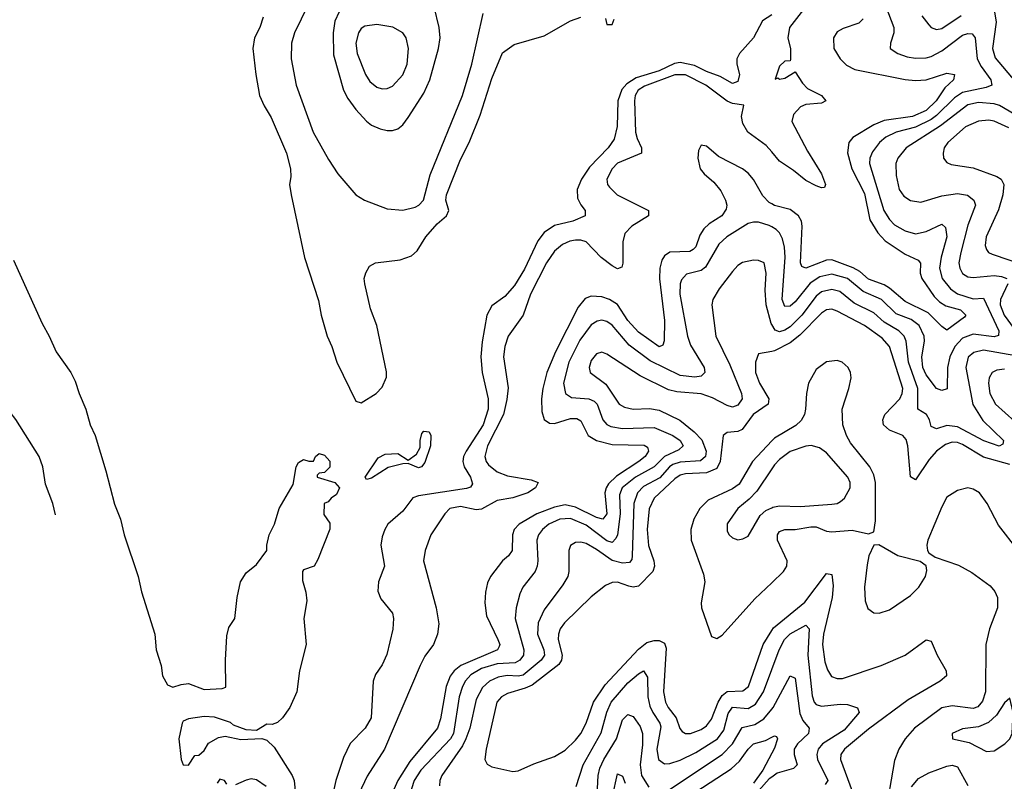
# Model space of a CAD drawing. Header units: inches. Extents: x 1552611 to 1694776, y 811966 to 917215.
# Tile 221 of 256: x 1577125 to 1580889, y 900947 to 903860. Entities that reach past the tile are written whole.
import ezdxf

# ---------------------------------------------------------------- set-up
doc = ezdxf.new("R2010")
doc.units = ezdxf.units.IN
doc.header["$MEASUREMENT"] = 0
doc.layers.add('B5970', color=7, linetype='Continuous')
doc.layers.add('B5980', color=7, linetype='Continuous')

msp = doc.modelspace()

# ---------------------------------------------------------------- linework, layer by layer
at = {"layer": 'B5970', "color": 5}
for points, elevation in [([(1578225.9, 903914.1), (1578175.8, 903810), (1578163.5, 903770), (1578162.4, 903710), (1578181.8, 903610), (1578247.1, 903430), (1578305.1, 903325.1), (1578341, 903270), (1578410.1, 903190.1), (1578443.2, 903170), (1578530, 903136.3), (1578590, 903130.8), (1578637.3, 903142.7), (1578650.3, 903150), (1578668.5, 903170), (1578693.7, 903266.3), (1578818, 903570), (1578853.2, 903690), (1578896.9, 903883.1)], 780), ([(1578345.8, 903890), (1578330, 903854), (1578323.5, 903810), (1578324.9, 903724.9), (1578362.5, 903590), (1578379, 903559), (1578410, 903516.8), (1578450, 903471.7), (1578470, 903456.8), (1578502.3, 903442.3), (1578530, 903436.1), (1578550, 903436), (1578570, 903442.6), (1578590, 903458.2), (1578610, 903486), (1578670, 903579.3), (1578692.6, 903630), (1578725.9, 903750), (1578731.7, 903790), (1578728.3, 903830), (1578709.3, 903909.3)], 820), ([(1578056, 903870), (1578042.8, 903830), (1578022.8, 903790), (1578016, 903750), (1578027.2, 903650), (1578042, 903570), (1578059.1, 903530), (1578085.5, 903485.5), (1578144.7, 903350), (1578160.3, 903290), (1578161.3, 903258.7), (1578156.3, 903230), (1578162.6, 903190), (1578213, 902950), (1578266.6, 902786.6), (1578276.9, 902730), (1578299.7, 902650), (1578318, 902610), (1578337.1, 902550), (1578410, 902401.3), (1578430, 902394), (1578487.6, 902430), (1578510, 902454.9), (1578527.5, 902492.5), (1578527.3, 902512.8), (1578490.6, 902690), (1578465.4, 902754.6), (1578443.7, 902850), (1578442, 902870), (1578448, 902892), (1578462.5, 902917.5), (1578485.2, 902930), (1578578.8, 902941.2), (1578622.9, 902957.1), (1578644.7, 902975.3), (1578677.2, 903030), (1578721, 903079), (1578756.8, 903110), (1578765.1, 903130), (1578753.8, 903170), (1578756, 903190), (1578810, 903324.9), (1578842.9, 903390), (1578885.5, 903494.5), (1578930, 903634.9), (1578970, 903732.7), (1579015.6, 903764.4), (1579130, 903798.4), (1579230, 903855.2), (1579270, 903869.1)], 760), ([(1580000, 903878.3), (1579964.3, 903855.7), (1579930.7, 903790), (1579876.9, 903730), (1579866.7, 903710), (1579866, 903690), (1579876.8, 903650), (1579870, 903623.5), (1579850, 903615.5), (1579802.9, 903642.9), (1579750, 903661.5), (1579705.3, 903685.3), (1579650, 903695.8), (1579627.8, 903692.2), (1579570, 903664.7), (1579482.3, 903637.7), (1579445.5, 903614.5), (1579426.8, 903593.2), (1579411, 903550), (1579409.1, 903450.9), (1579397.2, 903402.8), (1579375.2, 903370), (1579303.7, 903296.3), (1579273.3, 903250), (1579255.6, 903210), (1579257.4, 903177.4), (1579270, 903151.6), (1579287.2, 903130), (1579286.4, 903110), (1579239.3, 903090), (1579170, 903072.3), (1579130, 903046.2), (1579106, 903014), (1579054.6, 902905.4), (1579016.9, 902843.1), (1578979.3, 902800.7), (1578930, 902765.9), (1578910.5, 902730), (1578892.3, 902627.7), (1578887.6, 902570), (1578893.3, 902510), (1578916.3, 902410), (1578916.1, 902370), (1578896.8, 902310), (1578831.1, 902210), (1578821.3, 902190), (1578818.5, 902170), (1578824.1, 902150), (1578848.5, 902110), (1578855.7, 902084.3), (1578848.3, 902071.7), (1578833.6, 902066.4), (1578650, 902039.5), (1578628.2, 902031.7), (1578590, 901979.7), (1578532.8, 901930), (1578520.6, 901910), (1578510, 901882), (1578505.4, 901850), (1578519.8, 901770), (1578496.6, 901710), (1578494.2, 901674.2), (1578504.8, 901644.8), (1578550.2, 901590), (1578553.6, 901570), (1578551, 901529), (1578528.1, 901431.9), (1578510, 901392.7), (1578484.5, 901355.5), (1578475.8, 901330), (1578467.9, 901190), (1578445.5, 901150), (1578388.5, 901091.5), (1578362.1, 901037.9), (1578333.9, 900950), (1578306.8, 900830)], 760), ([(1579364.5, 903864.5), (1579370, 903842), (1579390, 903842), (1579398, 903862)], 760), ([(1580000, 903354), (1579978.9, 903378.9), (1579908.2, 903430), (1579890, 903463.5), (1579884.3, 903490), (1579892.9, 903532.9), (1579850, 903539.4), (1579830, 903547.7), (1579748.1, 903610), (1579670, 903649.4), (1579630, 903649), (1579514.2, 903605.8), (1579489, 903590), (1579478.1, 903570), (1579475.1, 903550), (1579479.6, 903430), (1579485.1, 903405.1), (1579502.5, 903370), (1579501.7, 903350), (1579410, 903310.8), (1579389.6, 903290), (1579370.1, 903250), (1579372.6, 903230), (1579379.3, 903219.3), (1579409.2, 903190), (1579529, 903130), (1579528.3, 903110), (1579465.3, 903070), (1579438.4, 903041.6), (1579430.1, 903010), (1579431, 902929), (1579427.1, 902912.9), (1579410, 902907.4), (1579390, 902918.4), (1579347.5, 902950), (1579290, 903010.4), (1579270, 903017.3), (1579250, 903017.1), (1579227.6, 903012.4), (1579200.4, 902999.6), (1579170, 902974.9), (1579138.3, 902930), (1579077.1, 902810), (1579049.5, 902730.5), (1578991.7, 902650), (1578979.8, 902610), (1578974.5, 902570), (1578991.9, 902451.9), (1578987.6, 902407.6), (1578974.1, 902350), (1578913.6, 902230), (1578903.1, 902190), (1578908.2, 902170), (1578917, 902157), (1578950, 902130.6), (1578990, 902115.9), (1579080.5, 902100.5), (1579106.7, 902090), (1579097.1, 902070), (1579067.3, 902050), (1579010, 902030.7), (1578950, 902020.5), (1578890, 901988.1), (1578870, 901985.7), (1578810, 901997.8), (1578769.7, 901990.3), (1578750, 901969.8), (1578696, 901890), (1578674.4, 901830), (1578668.9, 901790), (1578716.9, 901610), (1578726.6, 901550), (1578721.8, 901510), (1578707.2, 901470), (1578674.2, 901425.8), (1578655.5, 901390), (1578519.9, 901070), (1578453.4, 900966.6), (1578421, 900899)], 780), ([(1580000, 903155.1), (1579990, 903160.3), (1579965.8, 903185.8), (1579930, 903248.4), (1579910, 903272.6), (1579887.9, 903290), (1579797, 903337), (1579750, 903375.8), (1579730, 903379.5), (1579720.2, 903359.8), (1579716.9, 903330), (1579726.2, 903290), (1579741.3, 903270), (1579778.8, 903238.8), (1579805.4, 903205.4), (1579823.7, 903170), (1579827.9, 903150), (1579825.3, 903134.7), (1579809.5, 903110), (1579761.3, 903078.7), (1579740.3, 903059.7), (1579724.8, 903035.2), (1579709.3, 902990.7), (1579699.6, 902980.4), (1579687.2, 902972.8), (1579610, 902970.3), (1579590, 902957.4), (1579579.6, 902940.4), (1579572.1, 902910), (1579570.7, 902869.3), (1579590.5, 902710), (1579588.9, 902631.1), (1579584.3, 902615.7), (1579570, 902608.2), (1579490, 902664.4), (1579449.4, 902709.4), (1579410.2, 902770.2), (1579379.8, 902790), (1579350, 902800.3), (1579310, 902802.9), (1579286.9, 902793.1), (1579259.7, 902760.3), (1579172.7, 902590), (1579140.6, 902510), (1579124.8, 902450), (1579119.7, 902410), (1579121.6, 902361.6), (1579130, 902330.3), (1579150, 902316.3), (1579170, 902315.7), (1579230, 902334.7), (1579255.3, 902335.3), (1579270, 902326.4), (1579298.3, 902270), (1579330, 902250.1), (1579390, 902235.6), (1579512.3, 902232.3), (1579524.8, 902224.8), (1579529.4, 902210), (1579516.3, 902190), (1579492.5, 902170), (1579406.3, 902113.7), (1579375.5, 902084.5), (1579366.6, 902070), (1579362.5, 902050), (1579370, 901970), (1579353.7, 901950), (1579330, 901955.9), (1579250, 901995.2), (1579210, 902004.5), (1579170, 901996), (1579102.5, 901970), (1579033.8, 901930), (1579015.7, 901910), (1579009.2, 901890), (1579007.6, 901830), (1578994, 901810), (1578970, 901789.8), (1578925, 901730), (1578913.2, 901706.8), (1578905.5, 901670), (1578903.6, 901630), (1578910, 901579.5), (1578952.5, 901490), (1578960.5, 901470), (1578957.6, 901462.4), (1578951, 901450), (1578811.9, 901390), (1578785.8, 901370), (1578770.7, 901349.3), (1578755.4, 901310), (1578733.6, 901186.4), (1578722.3, 901150), (1578616.5, 901023.5), (1578570.3, 900950), (1578543.9, 900890)], 820), ([(1580000, 903067.5), (1579990, 903073.3), (1579950, 903085.9), (1579930, 903086.1), (1579910, 903080.2), (1579828.1, 903030), (1579798.4, 903001.6), (1579746.9, 902913.1), (1579730, 902901.3), (1579673.8, 902886.2), (1579654.4, 902865.6), (1579649.6, 902850), (1579649.2, 902810), (1579677.6, 902650), (1579690, 902615.2), (1579742.1, 902530), (1579744.7, 902510), (1579730, 902496.5), (1579706.6, 902493.4), (1579650, 902498.6), (1579534.8, 902554.8), (1579455.2, 902615.2), (1579390, 902691.3), (1579370, 902705.3), (1579350, 902710.4), (1579333, 902707), (1579310, 902692.7), (1579265.7, 902634.3), (1579224, 902550), (1579204, 902470), (1579210.9, 902430), (1579234.4, 902414.4), (1579300.5, 902410), (1579321, 902401), (1579332, 902390), (1579354, 902330), (1579370, 902311.8), (1579384.6, 902304.6), (1579430, 902296.7), (1579550, 902300.4), (1579621.3, 902270), (1579650.1, 902250), (1579662, 902230), (1579645, 902215), (1579590.5, 902189.5), (1579550, 902149.4), (1579479.7, 902110), (1579428, 902070), (1579417.5, 902042.5), (1579420.4, 901970), (1579410.1, 901890), (1579404.5, 901875.5), (1579390, 901860.2), (1579370, 901867.3), (1579290, 901927.2), (1579230, 901951.7), (1579190, 901949.9), (1579147.5, 901930), (1579123.3, 901910), (1579108.6, 901890), (1579102.3, 901870), (1579105.9, 901790), (1579102.8, 901770), (1579095, 901750), (1579048.4, 901690), (1579036.3, 901663.7), (1579022.3, 901610), (1579019.6, 901570), (1579052, 901450), (1579050.5, 901430), (1579037.4, 901410), (1579019.2, 901400.8), (1578950, 901396.5), (1578890, 901379.2), (1578850, 901353.8), (1578829, 901331), (1578817.2, 901310), (1578805.3, 901270), (1578783.4, 901130), (1578771.5, 901110), (1578657.9, 900990), (1578633.3, 900950), (1578613.6, 900890)], 840), ([(1577100.8, 902940.8), (1577210, 902698.6), (1577237.9, 902650), (1577264.6, 902590), (1577320.7, 902510), (1577336.9, 902476.9), (1577351.5, 902430), (1577378, 902370), (1577394.3, 902310), (1577412.8, 902270), (1577454.5, 902134.5), (1577487.2, 902007.2), (1577510.1, 901950.1), (1577524.2, 901890), (1577578, 901730), (1577590, 901671.8), (1577640.9, 901510), (1577646.6, 901450), (1577665.5, 901390), (1577670.7, 901350), (1577690, 901316.3), (1577710, 901307.4), (1577742.2, 901317.8), (1577770, 901320.9), (1577830, 901298.6), (1577898.5, 901301.5), (1577912.9, 901307.1), (1577911.6, 901410), (1577916.8, 901503.3), (1577924.6, 901535.4), (1577946.6, 901570), (1577956, 901650), (1577969.3, 901710), (1577990, 901744.7), (1578030, 901776), (1578069, 901830), (1578069.1, 901850.9), (1578079, 901890), (1578099, 901930), (1578117.2, 901990), (1578170, 902082), (1578182, 902150), (1578190, 902166), (1578210, 902178), (1578230, 902171.3), (1578248, 902172), (1578255.3, 902190), (1578270, 902201), (1578290, 902194.8), (1578310, 902171.3), (1578310, 902148.7), (1578290, 902128), (1578270, 902126), (1578262, 902118), (1578262, 902110), (1578330, 902090.4), (1578346.8, 902070), (1578336.5, 902043.5), (1578316, 902030), (1578304.5, 902015.5), (1578288.4, 902010), (1578288, 901968), (1578310, 901934), (1578311, 901911), (1578264.1, 901795.9), (1578250.4, 901769.6), (1578210, 901756.3), (1578205.8, 901750), (1578205.4, 901714.6), (1578218.5, 901670), (1578222.3, 901637.7), (1578210.5, 901569.5), (1578219.5, 901470), (1578194.3, 901370), (1578184.2, 901290), (1578157.4, 901230), (1578130, 901189.4), (1578110, 901172), (1578090, 901164), (1578070, 901165.2), (1578030, 901140.9), (1577990, 901143.5), (1577942, 901162), (1577930, 901171.9), (1577870, 901192.1), (1577830, 901194.5), (1577770, 901186.6), (1577750, 901176.9), (1577746.4, 901170), (1577733.2, 901110), (1577742.6, 901030), (1577750, 901010.5), (1577770, 901009.1), (1577794, 901046), (1577810, 901047.3), (1577830, 901064.9), (1577847, 901093), (1577885, 901115), (1577910, 901120.2), (1577970, 901106.5), (1578050, 901111.3), (1578070, 901104.9), (1578097.8, 901077.8), (1578166.5, 900970), (1578173.8, 900950), (1578182, 900870)], 740), ([(1580000, 902694), (1579997.7, 902697.7), (1579979.2, 902770), (1579974.6, 902825.4), (1579979, 902890), (1579970.6, 902930), (1579950, 902939.4), (1579930, 902940.2), (1579888.1, 902931.9), (1579870, 902919.8), (1579850, 902897.3), (1579799.5, 902830), (1579774.8, 902790), (1579770.9, 902770), (1579786.7, 902650), (1579839.8, 902539.8), (1579884.2, 902430), (1579887, 902410), (1579870, 902385.2), (1579850, 902378.1), (1579830, 902384), (1579773.3, 902413.3), (1579730, 902428.6), (1579636.8, 902436.8), (1579604.7, 902444.7), (1579497.3, 902497.3), (1579370, 902581.1), (1579350, 902588.9), (1579330, 902581.8), (1579310, 902556.8), (1579301.7, 902530), (1579306.2, 902510), (1579365.9, 902465.9), (1579417.1, 902390), (1579437.6, 902377.6), (1579470, 902370.1), (1579532.4, 902372.4), (1579570, 902367), (1579648.1, 902328.1), (1579703.8, 902283.8), (1579732.9, 902252.9), (1579749.4, 902210), (1579747.2, 902190), (1579727.4, 902172.6), (1579650, 902167.9), (1579621.8, 902158.2), (1579609.6, 902150.4), (1579571.6, 902108.4), (1579510, 902074.8), (1579486.5, 902050), (1579473, 902010), (1579466.3, 901810), (1579464.5, 901795.5), (1579455.8, 901784.2), (1579430, 901781), (1579390, 901791.8), (1579330, 901834.1), (1579290, 901856.2), (1579270, 901861.9), (1579250, 901860.7), (1579231, 901849), (1579224.3, 901830), (1579224.3, 901750), (1579219.8, 901730), (1579201.6, 901698.4), (1579130, 901602.4), (1579107.1, 901552.9), (1579104.9, 901510), (1579129.3, 901450), (1579131.6, 901430), (1579117.9, 901410), (1579050, 901353.7), (1579030, 901348.7), (1578988.8, 901351.2), (1578954.2, 901345.8), (1578920.5, 901330), (1578893.7, 901306.3), (1578870, 901260.4), (1578845.1, 901150), (1578830.9, 901109.1), (1578817.3, 901082.7), (1578738.9, 900970), (1578731, 900950), (1578730.2, 900930)], 860), ([(1580000, 902591.5), (1579950, 902582), (1579938.6, 902550), (1579937.8, 902510), (1579952.8, 902470), (1579988.5, 902410), (1579986.3, 902390), (1579929.3, 902350), (1579887, 902293), (1579870, 902284.9), (1579830, 902281.1), (1579814.5, 902270), (1579802.7, 902170), (1579790, 902143.7), (1579750, 902127.5), (1579670, 902122.5), (1579650, 902117.4), (1579630, 902104), (1579550.1, 902030), (1579531.2, 901988.8), (1579523.7, 901910), (1579528.4, 901848.4), (1579549.3, 901790), (1579552, 901770), (1579544.8, 901750), (1579490, 901693.6), (1579470, 901689.9), (1579453.1, 901693.1), (1579410, 901709.1), (1579390, 901707.4), (1579363.9, 901696.1), (1579310, 901652.1), (1579207.2, 901552.8), (1579191.5, 901530), (1579185.2, 901510), (1579183.8, 901490), (1579198.5, 901430), (1579195.8, 901410), (1579185.9, 901394.1), (1579084.6, 901315.4), (1579057.2, 901302.8), (1578990, 901283.4), (1578966.3, 901270), (1578948.9, 901250), (1578907.8, 901070), (1578903.6, 901030), (1578912.2, 901012.2), (1578930, 901002.6), (1579010, 900984.6), (1579030, 900986.7), (1579090, 901013.7), (1579170, 901041.7), (1579210, 901065.9), (1579250, 901103.9), (1579270.3, 901130), (1579291.1, 901170), (1579318.3, 901250), (1579363.3, 901316.7), (1579490, 901453.1), (1579522.5, 901477.5), (1579550, 901486.3), (1579570, 901485.1), (1579590, 901475.4), (1579596.9, 901456.9), (1579586.8, 901290), (1579594.1, 901250), (1579603.9, 901230), (1579634.8, 901190), (1579648.9, 901148.9), (1579657.3, 901137.3), (1579670, 901129.5), (1579690, 901129.6), (1579730, 901145.5), (1579750, 901159.4), (1579770, 901184.6), (1579794.7, 901250), (1579810, 901275.5), (1579830, 901290.1), (1579890, 901293.8), (1579910.6, 901309.4), (1579967.2, 901470), (1580000, 901523.7)], 880), ([(1577261.8, 901966.9), (1577251.5, 902010), (1577223.7, 902083.7), (1577213.7, 902150), (1577199.5, 902190), (1577110.2, 902330.3), (1577087.9, 902358.4)], 740), ([(1580000, 902249.1), (1579926.8, 902170), (1579876.1, 902083.9), (1579850, 902066.1), (1579757.1, 902022.9), (1579725, 901990), (1579702, 901950), (1579691.2, 901910), (1579691.8, 901870), (1579739.1, 901739.1), (1579744, 901710), (1579730.2, 901630.2), (1579731.6, 901610), (1579770, 901501.3), (1579790, 901492.8), (1579810, 901505.6), (1579935.4, 901644.6), (1580000, 901706.6)], 920), ([(1580000, 902142.4), (1579942.6, 902057.4), (1579913.8, 902026.2), (1579870.2, 901990), (1579830, 901931.6), (1579830, 901904), (1579837, 901890), (1579850, 901878.9), (1579870, 901870.3), (1579890, 901874.3), (1579910, 901885.3), (1579956.2, 901963.8), (1579977.1, 901982.9), (1580000, 901993.4)], 940), ([(1579252.3, 900927.7), (1579279.5, 901010), (1579348, 901132), (1579370, 901212.1), (1579386.5, 901250), (1579450, 901323.4), (1579490, 901358.1), (1579510, 901369.2), (1579525.2, 901345.2), (1579526.3, 901270), (1579534, 901234), (1579544.8, 901210), (1579572.8, 901170), (1579575.4, 901155.4), (1579560.4, 901070), (1579567.5, 901030), (1579590, 901014.1), (1579610, 901015), (1579650, 901028), (1579710, 901057.5), (1579792.8, 901110), (1579817.3, 901142.7), (1579833.5, 901206.5), (1579849.7, 901230.3), (1579910, 901225.6), (1579938.4, 901241.6), (1579969, 901290), (1580000, 901374.3)], 860), ([(1579330.9, 900870), (1579336.9, 900970), (1579343, 900997), (1579358, 901030), (1579407.1, 901110), (1579430, 901181.8), (1579450, 901202.9), (1579470, 901195.6), (1579496.9, 901156.9), (1579506.1, 901130), (1579506.2, 901086.2), (1579496.8, 901010), (1579502.1, 900970), (1579530, 900925)], 840), ([(1579590, 900902.5), (1579810, 901049.3), (1579849.4, 901090.6), (1579887.1, 901152.9), (1579935.6, 901164.4), (1579970, 901185.5), (1580000, 901223.5)], 840), ([(1579710, 900906.8), (1579845.4, 900994.6), (1579876.4, 901023.6), (1579910, 901070.7), (1579929.9, 901090.1), (1579976.4, 901103.6), (1580000, 901115.7)], 820), ([(1580000, 901055.1), (1579966.1, 900990), (1579930, 900940.4)], 820), ([(1579390.8, 900889.2), (1579410, 900975.3), (1579430, 900967), (1579439.7, 900939.7)], 820), ([(1577916.4, 900936.4), (1577908, 900950), (1577890, 900955.1), (1577879.9, 900940.1)], 740), ([(1578066.8, 900926.8), (1578030, 900952.3), (1578010, 900956.2), (1577990, 900951.8), (1577950, 900933.2)], 740), ([(1580000, 900963.5), (1579990, 900956.1), (1579842.1, 900790)], 840)]:
    msp.add_lwpolyline(points, dxfattribs=dict(at, elevation=elevation))
for points, elevation in [([(1578490, 903841.5), (1578444.7, 903835.3), (1578430, 903826.2), (1578419.4, 903810), (1578409.6, 903770), (1578415, 903730), (1578446.7, 903650), (1578463.8, 903623.8), (1578490, 903602.3), (1578510, 903595.6), (1578530, 903596.5), (1578550, 903605.4), (1578590, 903649.1), (1578606.1, 903690), (1578611.3, 903750), (1578602.8, 903790), (1578589.7, 903810), (1578551, 903831)], 840), ([(1578650, 902146.4), (1578610, 902162.9), (1578590, 902161.3), (1578533.2, 902146.8), (1578470, 902107.1), (1578450, 902101.6), (1578445.1, 902110), (1578495.4, 902184.6), (1578522, 902198), (1578570, 902201.1), (1578610, 902175.8), (1578641.4, 902198.6), (1578655.8, 902224.2), (1578655.6, 902250), (1578662.7, 902277.3), (1578670, 902286.8), (1578690, 902284), (1578696.5, 902270), (1578695.8, 902230), (1578674.1, 902165.9), (1578660.7, 902150)], 740)]:
    msp.add_lwpolyline(points, close=True, dxfattribs=dict(at, elevation=elevation))
at = {"layer": 'B5980', "color": 5}
for points, elevation in [([(1580436.4, 903910), (1580466.7, 903830), (1580467, 903810), (1580454.7, 903770), (1580453.4, 903750), (1580482.4, 903730), (1580518.3, 903718.3), (1580550, 903712.2), (1580590, 903713.5), (1580610, 903718.9), (1580650, 903740.5), (1580730, 903800.5), (1580750, 903806.9), (1580765.9, 903805.9), (1580778.4, 903790), (1580784.9, 903710), (1580800.3, 903680.3), (1580838.2, 903630), (1580841.5, 903610), (1580819.5, 903600.5), (1580730, 903582), (1580698.8, 903561.2), (1580630, 903492.9), (1580610, 903478.3), (1580550, 903448.7), (1580475.6, 903430), (1580436.1, 903410), (1580411.9, 903390), (1580385.2, 903354.8), (1580375.1, 903330), (1580373.9, 903310), (1580429.3, 903130), (1580450, 903095.3), (1580470, 903075.5), (1580510, 903051.8), (1580550, 903040.4), (1580590, 903049.6), (1580650, 903077.7), (1580664.9, 903064.9), (1580670.1, 903030), (1580647.9, 902952.1), (1580641.3, 902910), (1580651.3, 902870), (1580683, 902830), (1580710, 902811.6), (1580770, 902792.6), (1580810, 902795.2), (1580868.6, 902670), (1580867.3, 902652.7), (1580850, 902646.7), (1580770, 902656.9), (1580730, 902641.7), (1580700.1, 902610), (1580680.9, 902570), (1580672.1, 902530), (1580671.3, 902448.7), (1580650, 902441.3), (1580630, 902449.3), (1580590, 902501.7), (1580577.6, 902530), (1580573.7, 902570), (1580583.6, 902630), (1580582.4, 902650), (1580563.4, 902690), (1580533.1, 902713.1), (1580475.4, 902735.4), (1580419.7, 902790), (1580350, 902820.7), (1580290, 902870.2), (1580230, 902886.4), (1580183.7, 902876.3), (1580147.3, 902852.7), (1580090, 902780.6), (1580070, 902764.1), (1580050, 902763.4), (1580039.9, 902790), (1580051.2, 902951.2), (1580049.3, 902989.3), (1580041.5, 903021.5), (1580030, 903045.3), (1580017.4, 903057.4), (1580000, 903067.5)], 840), ([(1580121.2, 903898.8), (1580068.1, 903830), (1580062.2, 903790), (1580071.7, 903748.3), (1580072.1, 903707.9), (1580070, 903702), (1580050, 903701.2), (1580030, 903682.7), (1580012.7, 903632.7), (1580023.1, 903636.9), (1580030, 903633), (1580050, 903635.8), (1580090, 903660.7), (1580117.5, 903617.5), (1580137, 903597), (1580190.2, 903570), (1580206.7, 903550), (1580190, 903541.2), (1580130, 903535.8), (1580110, 903527.1), (1580082.7, 903497.3), (1580077.5, 903470), (1580136.9, 903356.9), (1580190.5, 903270), (1580205.7, 903230), (1580202, 903218), (1580190, 903217.2), (1580170, 903224.5), (1580130, 903245.2), (1580083.3, 903283.3), (1580030, 903318.6), (1580000, 903354)], 780), ([(1580574.4, 903874.4), (1580600.2, 903840.2), (1580610.1, 903830.1), (1580630, 903822.6), (1580650, 903826.2), (1580723.9, 903876.1)], 860), ([(1580851.6, 903890), (1580857.9, 903850), (1580844.5, 903750), (1580853.8, 903713.8), (1580993.9, 903550)], 860), ([(1580350, 903863.5), (1580333.6, 903846.4), (1580273.4, 903826.6), (1580250, 903813.6), (1580235.8, 903790), (1580237.6, 903750), (1580261.6, 903710), (1580285.5, 903685.5), (1580318, 903670), (1580510, 903631.2), (1580550, 903626.9), (1580590.3, 903629.7), (1580670, 903655.5), (1580699.3, 903650), (1580694.4, 903630), (1580661.3, 903598.7), (1580628.3, 903550), (1580590, 903512.4), (1580538.5, 903490), (1580430, 903474), (1580390, 903457.2), (1580310.4, 903409.6), (1580294.4, 903390), (1580289.2, 903350.8), (1580306.4, 903290), (1580355.1, 903195.1), (1580375, 903095), (1580405.3, 903045.3), (1580433.9, 903013.9), (1580510, 902963.3), (1580559.7, 902939.7), (1580568.8, 902928.8), (1580568, 902890), (1580573.9, 902870), (1580621.7, 902801.7), (1580641.3, 902781.3), (1580666.1, 902766.2), (1580721.8, 902750), (1580741.7, 902730), (1580737.5, 902722.5), (1580670, 902672.5), (1580650, 902686), (1580598.4, 902738.4), (1580510, 902782.7), (1580450, 902833.4), (1580430, 902845.4), (1580370, 902867.6), (1580336.3, 902896.3), (1580310.9, 902910.9), (1580230, 902941.5), (1580210, 902939.7), (1580130, 902909.5), (1580115.7, 902915.7), (1580109.9, 902930), (1580116.5, 903070), (1580113.5, 903090), (1580102.9, 903110), (1580070, 903134.2), (1580010, 903149.9), (1580000, 903155.1)], 820), ([(1580930, 903497.9), (1580871.1, 903531.1), (1580850, 903538.2), (1580790, 903543.8), (1580750, 903533.7), (1580645.7, 903454.3), (1580513.9, 903370), (1580482.6, 903330), (1580474.5, 903310), (1580475.7, 903264.3), (1580487.3, 903210), (1580505.4, 903185.4), (1580530, 903168.1), (1580570, 903161.5), (1580650, 903186.4), (1580710, 903195.2), (1580748.4, 903188.4), (1580773.4, 903170), (1580779.5, 903150), (1580750, 903074.7), (1580722.5, 902970), (1580716, 902930), (1580718.9, 902910), (1580729.8, 902889.8), (1580750, 902876.9), (1580770, 902874.2), (1580850, 902881.1), (1580878.2, 902878.2), (1580898.4, 902870)], 860), ([(1580906.2, 903446.2), (1580850, 903471.8), (1580830, 903475.1), (1580790, 903472.1), (1580741.4, 903450), (1580672.9, 903390), (1580659.7, 903370), (1580655.2, 903350), (1580656.9, 903330), (1580670, 903313.7), (1580685.9, 903305.9), (1580770, 903293.7), (1580860.3, 903260.3), (1580877, 903250), (1580886.9, 903230), (1580883.8, 903190), (1580867.5, 903132.5), (1580819.6, 903030), (1580816.5, 902996.5), (1580821, 902981), (1580829.2, 902969.2), (1580842.6, 902962.6), (1580970, 902919.3)], 880), ([(1580934, 902574), (1580810, 902596.6), (1580772.3, 902587.7), (1580750.9, 902569.1), (1580741.8, 902530), (1580768.7, 902388.7), (1580807.4, 902327.4), (1580886.2, 902250), (1580883.4, 902236.6), (1580870, 902229.2), (1580811.3, 902248.7), (1580710, 902303.3), (1580670, 902307.8), (1580630, 902295.7), (1580610, 902304), (1580602.8, 902330), (1580591.4, 902350), (1580558.5, 902370), (1580558.8, 902450), (1580523.5, 902550), (1580514.6, 902630), (1580506.4, 902650), (1580486.6, 902670), (1580430, 902703.2), (1580390, 902738.7), (1580315.7, 902775.7), (1580259.8, 902819.8), (1580230, 902828.6), (1580190, 902818.8), (1580170, 902802.9), (1580114.5, 902730), (1580070, 902685.5), (1580050, 902672.6), (1580030, 902666.6), (1580012.8, 902672.8), (1580000, 902694)], 860), ([(1580902.2, 902850), (1580874.6, 902790), (1580874.1, 902770), (1580888.9, 902730), (1580965.7, 902625.7)], 860), ([(1580910, 902158.3), (1580810, 902187.1), (1580730, 902235.1), (1580710, 902243), (1580690, 902244.3), (1580664.3, 902235.7), (1580630, 902209.9), (1580602.4, 902177.6), (1580550, 902099.8), (1580530, 902111.8), (1580520.6, 902230), (1580514.3, 902254.3), (1580500.7, 902270), (1580450, 902289.9), (1580428, 902310), (1580424.8, 902330), (1580433.1, 902350), (1580490.4, 902409.6), (1580499.1, 902430), (1580500.7, 902450), (1580450.6, 902610), (1580422.1, 902642.1), (1580354.6, 902690), (1580250, 902745.7), (1580230, 902753), (1580210, 902750.8), (1580190, 902737.5), (1580107.2, 902652.8), (1580070, 902624.3), (1580010, 902593.4), (1580000, 902591.5)], 880), ([(1580000, 901706.6), (1580045.2, 901750), (1580057.9, 901770), (1580058.8, 901790), (1580022.2, 901870), (1580022.2, 901890), (1580030, 901902.7), (1580049.6, 901910.4), (1580090, 901910.4), (1580150, 901920.9), (1580170, 901919.9), (1580210, 901903.7), (1580230, 901901.6), (1580308, 901908), (1580370, 901893.1), (1580390, 901900.7), (1580396.3, 901943.7), (1580397.2, 902090), (1580390, 902118.7), (1580375.1, 902150), (1580301.6, 902241.6), (1580286.1, 902270), (1580272.2, 902310), (1580268.8, 902370), (1580295.2, 902450), (1580303.4, 902490), (1580301.1, 902510), (1580292.5, 902530), (1580269.9, 902549.9), (1580250, 902556.1), (1580210, 902551.8), (1580170, 902522.5), (1580141, 902470), (1580132.9, 902430), (1580129.7, 902370), (1580125.3, 902350), (1580113.2, 902326.8), (1580092.5, 902307.5), (1580010, 902259.9), (1580000, 902249.1)], 920), ([(1580890, 902523.4), (1580860.5, 902519.5), (1580843.2, 902510), (1580831.3, 902490), (1580828.3, 902470), (1580833.4, 902430), (1580856, 902390), (1580930, 902323.3)], 880), ([(1580000, 901993.4), (1580004.5, 901995.5), (1580030, 902000.1), (1580110, 901998.6), (1580230, 902006.6), (1580250, 902009.6), (1580263, 902017), (1580278.7, 902030), (1580300.2, 902070), (1580299.5, 902090), (1580291.2, 902110), (1580210, 902203.2), (1580182.2, 902222.2), (1580151.2, 902231.2), (1580130, 902229.2), (1580070, 902208.6), (1580030, 902178.4), (1580010, 902157.2), (1580000, 902142.4)], 940), ([(1580942.5, 901830), (1580866.6, 901926.6), (1580823.6, 902010), (1580794.9, 902050), (1580770, 902065), (1580750, 902068.9), (1580710, 902058.7), (1580670, 902033.7), (1580650, 901997.4), (1580597.2, 901870), (1580592.6, 901850), (1580596, 901830), (1580601.1, 901821.1), (1580624.7, 901804.7), (1580713.7, 901773.7), (1580765.5, 901745.5), (1580835, 901695), (1580853.1, 901673.1), (1580863.1, 901650), (1580863.1, 901610), (1580832.6, 901530), (1580818.3, 901470), (1580816.8, 901290), (1580806.1, 901253.9), (1580787.7, 901232.3), (1580770, 901225.1), (1580690, 901235.8), (1580650, 901228), (1580546.2, 901150), (1580509.6, 901110), (1580485.7, 901070), (1580470, 901026.6), (1580433, 900813)], 920), ([(1580000, 901523.7), (1580006.2, 901533.8), (1580127.1, 901632.9), (1580210, 901742.2), (1580230, 901738), (1580234.5, 901694.5), (1580231.1, 901650), (1580197.4, 901510), (1580194.1, 901470), (1580203.5, 901403.5), (1580213.3, 901373.3), (1580228.5, 901348.5), (1580250, 901340.1), (1580270, 901340.6), (1580418.7, 901390), (1580510, 901430.1), (1580590, 901488.2), (1580610, 901483.1), (1580632.3, 901430), (1580666.8, 901370), (1580668.1, 901350), (1580644.2, 901330), (1580521.3, 901258.7), (1580370, 901146.7), (1580278.4, 901070), (1580264.6, 901050), (1580262.6, 901030), (1580307.2, 900910)], 880), ([(1580000, 901374.3), (1580027.9, 901450), (1580049.2, 901490), (1580070, 901510.8), (1580130, 901543.8), (1580142.7, 901530), (1580138.1, 901430), (1580154.2, 901274.2), (1580162.5, 901250), (1580170, 901241.4), (1580190, 901234.2), (1580261.8, 901241.8), (1580290, 901240.3), (1580327.7, 901227.7), (1580334.4, 901210), (1580277, 901143), (1580193.6, 901090), (1580177.2, 901070), (1580172, 901050), (1580174.7, 901030), (1580214.5, 900950), (1580204.9, 900935.1)], 860), ([(1580000, 901223.5), (1580005.1, 901230), (1580070.2, 901350.2), (1580090, 901342), (1580106.9, 901206.9), (1580119.5, 901179.5), (1580143.5, 901150), (1580141, 901130), (1580098.7, 901090), (1580086.1, 901070), (1580086.3, 901050), (1580097.2, 901010), (1580083.7, 900996.3), (1580021.1, 900978.9), (1580000, 900963.5)], 840), ([(1580000, 901115.7), (1580010, 901120.8), (1580018.2, 901118.2), (1580021.5, 901110), (1580010, 901074.3), (1580000, 901055.1)], 820), ([(1580533.9, 900926.1), (1580561.5, 900958.5), (1580600.2, 900979.8), (1580670, 901005), (1580690, 901009.2), (1580710, 901002.7), (1580750, 900931)], 920)]:
    msp.add_lwpolyline(points, dxfattribs=dict(at, elevation=elevation))
for points, elevation in [([(1580410, 901851.5), (1580390.2, 901849.8), (1580371, 901809), (1580364.7, 901775.3), (1580354.3, 901690), (1580357.3, 901637.3), (1580367.6, 901607.6), (1580390, 901592), (1580410.2, 901590.2), (1580450, 901603.5), (1580530, 901657.8), (1580562, 901690), (1580587.9, 901730), (1580593.5, 901753.5), (1580591.1, 901771.1), (1580567.2, 901787.2), (1580482.6, 901810)], 920), ([(1580910, 901265.2), (1580890, 901247.6), (1580860, 901200), (1580828.4, 901171.6), (1580790, 901155.5), (1580730, 901148.4), (1580690.4, 901130), (1580690.7, 901110), (1580755.5, 901095.5), (1580821.8, 901061.8), (1580850, 901063.9), (1580891.8, 901090), (1580910.6, 901110), (1580919.1, 901130), (1580923.5, 901210)], 940)]:
    msp.add_lwpolyline(points, close=True, dxfattribs=dict(at, elevation=elevation))

doc.saveas('drawing.dxf')
